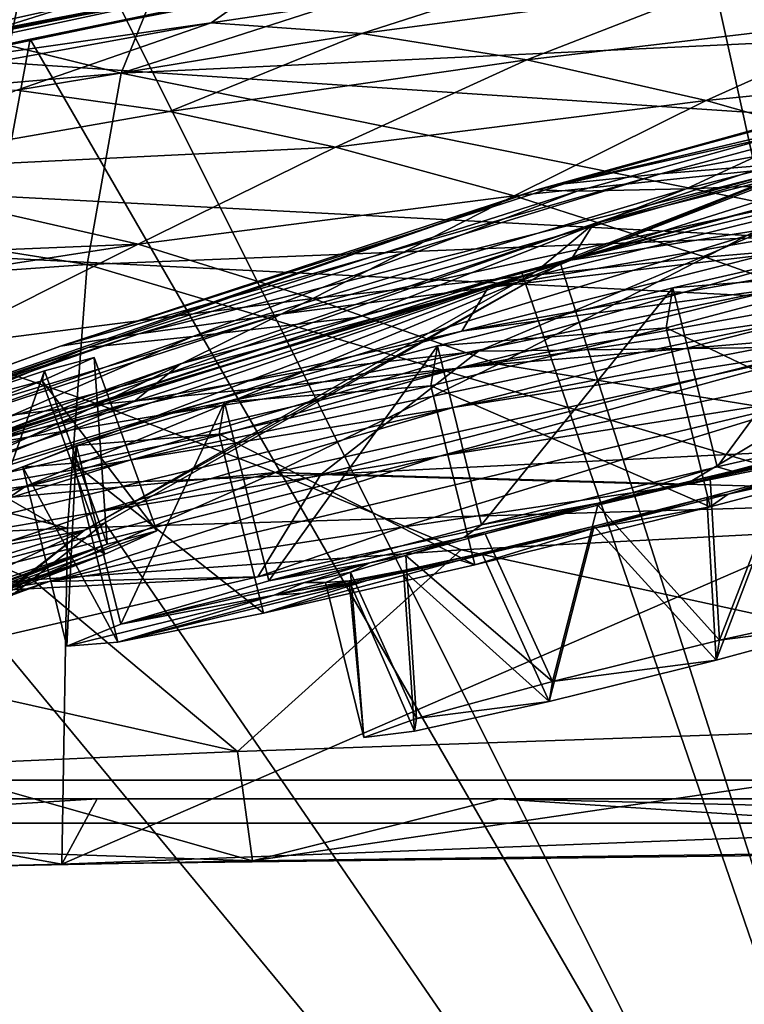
# Model space of a CAD drawing. Header units: metres. Extents: x 0 to 804, y -808 to 0.
# Tile 80 of 105: x 293 to 323, y -60 to -20. Entities that reach past the tile are written whole.
import ezdxf

# ---------------------------------------------------------------- set-up
doc = ezdxf.new("R2010")
doc.units = ezdxf.units.M

msp = doc.modelspace()

# ---------------------------------------------------------------- linework, layer by layer
at = {"layer": 'None0'}
for points in [[(743.104004, -37.838261, 2063.059814), (745.330872, -34.448139, 2063.059814), (34.402058, -4.519207, 2063.059814)], [(745.330872, -34.448139, 2063.059814), (748.720947, -32.221325, 2063.059814), (34.402058, -4.519207, 2063.059814)], [(34.402058, -4.519207, 2063.059814), (748.720947, -32.221325, 2063.059814), (788.402039, -4.519207, 2063.059814)], [(34.402058, -4.519207, 2063.059814), (64.544334, -51.518902, 2063.059814), (737.401917, -51.518902, 2063.059814)], [(743.104004, -37.838261, 2063.059814), (34.402058, -4.519207, 2063.059814), (737.401917, -51.518902, 2063.059814)], [(788.402039, -4.519207, 163.059708), (748.720947, -32.221325, 163.059708), (34.402058, -4.519207, 163.059708)], [(748.720947, -32.221325, 163.059708), (745.330872, -34.448139, 163.059708), (34.402058, -4.519207, 163.059708)], [(34.402058, -4.519207, 163.059708), (745.330872, -34.448139, 163.059708), (743.104004, -37.838261, 163.059708)], [(34.402058, -4.519207, 163.059708), (743.104004, -37.838261, 163.059708), (737.401917, -51.518902, 163.059708)], [(737.401917, -51.518902, 163.059708), (64.544334, -51.518902, 163.059708), (34.402058, -4.519207, 163.059708)], [(294.573608, -13.69255, 1608.156738), (337.517548, -99.568741, 1605.907959), (333.065826, -11.586427, 1608.211792)], [(339.4245, -99.678642, 620.116516), (320.832275, -15.603981, 617.914917), (347.96756, -12.499131, 617.833618)], [(256.348969, -18.718821, 1608.025146), (277.718262, -94.654442, 1606.036621), (294.573608, -13.69255, 1608.156738)], [(277.718262, -94.654442, 1606.036621), (337.517548, -99.568741, 1605.907959), (294.573608, -13.69255, 1608.156738)], [(314.651367, -16.563557, 615.079346), (292.132294, -20.562506, 589.770569), (321.34256, -15.217979, 562.786987)], [(321.34256, -15.217979, 562.786987), (292.132294, -20.562506, 589.770569), (295.402344, -19.538303, 563.097229)], [(320.832275, -15.603981, 617.914917), (293.873108, -20.853827, 618.052429), (314.651367, -16.563557, 615.079346)], [(293.873108, -20.853827, 618.052429), (320.832275, -15.603981, 617.914917), (339.4245, -99.678642, 620.116516)], [(330.201111, -20.694532, 1881.330322), (315.5401, -16.43042, 1826.515137), (331.635406, -15.817269, 1826.89917)], [(314.651367, -16.563557, 615.079346), (289.675049, -21.782118, 615.342224), (292.132294, -20.562506, 589.770569)], [(293.873108, -20.853827, 618.052429), (289.675049, -21.782118, 615.342224), (314.651367, -16.563557, 615.079346)], [(297.55014, -22.224348, 1880.271606), (299.496918, -17.4098, 1826.038086), (315.5401, -16.43042, 1826.515137)], [(330.201111, -20.694532, 1881.330322), (297.55014, -22.224348, 1880.271606), (315.5401, -16.43042, 1826.515137)], [(283.512329, -18.755613, 1825.468384), (299.496918, -17.4098, 1826.038086), (297.55014, -22.224348, 1880.271606)], [(354.199921, -17.78824, 1562.03418), (316.608215, -28.308121, 1518.111328), (334.701385, -23.789267, 1518.547607)], [(354.199921, -17.78824, 1562.03418), (333.802673, -22.57564, 1562.240112), (316.608215, -28.308121, 1518.111328)], [(282.851501, -22.306953, 563.30426), (274.004364, -24.29723, 537.21106), (303.913727, -18.271084, 510.193909)], [(303.913727, -18.271084, 510.193909), (274.004364, -24.29723, 537.21106), (278.022461, -23.41547, 511.011322)], [(282.58432, -22.859606, 484.954956), (303.913727, -18.271084, 510.193909), (278.022461, -23.41547, 511.011322)], [(301.17691, -20.193193, 458.461304), (303.913727, -18.271084, 510.193909), (282.58432, -22.859606, 484.954956)], [(295.402344, -19.538303, 563.097229), (282.851501, -22.306953, 563.30426), (303.913727, -18.271084, 510.193909)], [(307.255737, -20.625, 432.669281), (315.032501, -18.127468, 457.955444), (301.17691, -20.193193, 458.461304)], [(301.17691, -20.193193, 458.461304), (315.032501, -18.127468, 457.955444), (303.913727, -18.271084, 510.193909)], [(315.032501, -18.127468, 457.955444), (307.255737, -20.625, 432.669281), (321.559052, -18.708691, 432.119202)], [(265.124786, -25.040169, 1878.77002), (283.512329, -18.755613, 1825.468384), (297.55014, -22.224348, 1880.271606)], [(321.559052, -18.708691, 432.119202), (307.255737, -20.625, 432.669281), (313.922058, -21.683456, 407.077454)], [(321.559052, -18.708691, 432.119202), (313.922058, -21.683456, 407.077454), (328.720154, -19.941626, 406.499817)], [(292.132294, -20.562506, 589.770569), (282.851501, -22.306953, 563.30426), (295.402344, -19.538303, 563.097229)], [(287.687347, -22.639355, 459.049896), (301.17691, -20.193193, 458.461304), (282.58432, -22.859606, 484.954956)], [(293.327545, -22.909855, 433.308899), (301.17691, -20.193193, 458.461304), (287.687347, -22.639355, 459.049896)], [(293.327545, -22.909855, 433.308899), (307.255737, -20.625, 432.669281), (301.17691, -20.193193, 458.461304)], [(328.720154, -19.941626, 406.499817), (313.922058, -21.683456, 407.077454), (321.167816, -23.335657, 381.702698)], [(321.167816, -23.335657, 381.702698), (336.506592, -21.789408, 381.116577), (328.720154, -19.941626, 406.499817)], [(299.498688, -23.776873, 407.748627), (307.255737, -20.625, 432.669281), (293.327545, -22.909855, 433.308899)], [(307.255737, -20.625, 432.669281), (299.498688, -23.776873, 407.748627), (313.922058, -21.683456, 407.077454)], [(293.873108, -20.853827, 618.052429), (267.435608, -28.200781, 618.244812), (289.675049, -21.782118, 615.342224)], [(267.435608, -28.200781, 618.244812), (293.873108, -20.853827, 618.052429), (280.103149, -94.914627, 619.99176)], [(280.103149, -94.914627, 619.99176), (293.873108, -20.853827, 618.052429), (339.4245, -99.678642, 620.116516)], [(329.212769, -28.625902, 1935.435791), (297.55014, -22.224348, 1880.271606), (330.201111, -20.694532, 1881.330322)], [(326.230072, -23.633543, 895.62085), (314.321686, -26.930365, 838.165894), (335.991241, -21.054705, 838.324768)], [(335.991241, -21.054705, 838.324768), (314.321686, -26.930365, 838.165894), (326.427917, -24.077276, 780.206909)], [(313.922058, -21.683456, 407.077454), (299.498688, -23.776873, 407.748627), (306.193939, -25.212345, 382.38327)], [(313.922058, -21.683456, 407.077454), (306.193939, -25.212345, 382.38327), (321.167816, -23.335657, 381.702698)], [(328.984741, -25.543945, 356.559143), (336.506592, -21.789408, 381.116577), (321.167816, -23.335657, 381.702698)], [(265.124786, -25.040169, 1878.77002), (297.55014, -22.224348, 1880.271606), (296.177032, -29.946133, 1934.199341)], [(297.55014, -22.224348, 1880.271606), (329.212769, -28.625902, 1935.435791), (296.177032, -29.946133, 1934.199341)], [(315.287323, -29.929626, 1565.284912), (314.304779, -30.240707, 1562.556396), (333.802673, -22.57564, 1562.240112)], [(333.802673, -22.57564, 1562.240112), (314.304779, -30.240707, 1562.556396), (316.608215, -28.308121, 1518.111328)], [(315.287323, -29.929626, 1565.284912), (334.945892, -22.316433, 1565.080933), (337.533447, -99.569656, 1567.110596)], [(334.945892, -22.316433, 1565.080933), (315.287323, -29.929626, 1565.284912), (333.802673, -22.57564, 1562.240112)], [(285.488922, -26.229733, 408.513397), (299.498688, -23.776873, 407.748627), (293.327545, -22.909855, 433.308899)], [(326.065491, -25.739313, 1009.108154), (319.317352, -26.29254, 952.467773), (337.662628, -22.91737, 1009.126465)], [(319.317352, -26.29254, 952.467773), (330.458527, -23.303785, 952.512756), (337.662628, -22.91737, 1009.126465)], [(321.167816, -23.335657, 381.702698), (306.193939, -25.212345, 382.38327), (313.406372, -27.184265, 357.22464)], [(313.406372, -27.184265, 357.22464), (328.984741, -25.543945, 356.559143), (321.167816, -23.335657, 381.702698)], [(319.317352, -26.29254, 952.467773), (315.427612, -26.693949, 895.548584), (330.458527, -23.303785, 952.512756)], [(315.427612, -26.693949, 895.548584), (326.230072, -23.633543, 895.62085), (330.458527, -23.303785, 952.512756)], [(299.498688, -23.776873, 407.748627), (285.488922, -26.229733, 408.513397), (306.193939, -25.212345, 382.38327)], [(313.709747, -30.248764, 660.521729), (340.512756, -23.753292, 660.691772), (327.273499, -26.636244, 663.443481)], [(337.517517, -99.568741, 658.706482), (340.512756, -23.753292, 660.691772), (313.709747, -30.248764, 660.521729)], [(314.321686, -26.930365, 838.165894), (326.230072, -23.633543, 895.62085), (315.427612, -26.693949, 895.548584)], [(334.701385, -23.789267, 1518.547607), (316.608215, -28.308121, 1518.111328), (315.694, -29.776968, 1472.248779)], [(315.694, -29.776968, 1472.248779), (323.732544, -28.493612, 1472.599731), (334.701385, -23.789267, 1518.547607)], [(314.321686, -26.930365, 838.165894), (315.961456, -26.996801, 780.114929), (326.427917, -24.077276, 780.206909)], [(315.961456, -26.996801, 780.114929), (320.350342, -26.89748, 721.176575), (326.427917, -24.077276, 780.206909)], [(326.427917, -24.077276, 780.206909), (320.350342, -26.89748, 721.176575), (330.818512, -24.190454, 721.241699)], [(320.350342, -26.89748, 721.176575), (327.273499, -26.636244, 663.443481), (330.818512, -24.190454, 721.241699)], [(265.124786, -25.040169, 1878.77002), (296.177032, -29.946133, 1934.199341), (263.336761, -32.278755, 1932.462891)], [(306.193939, -25.212345, 382.38327), (285.488922, -26.229733, 408.513397), (298.236938, -29.134571, 357.982147)], [(306.193939, -25.212345, 382.38327), (298.236938, -29.134571, 357.982147), (313.406372, -27.184265, 357.22464)], [(335.776276, -25.053854, 1065.653687), (312.365417, -30.882969, 1065.649902), (303.988922, -31.957781, 1009.056152)], [(335.776276, -25.053854, 1065.653687), (303.988922, -31.957781, 1009.056152), (326.065491, -25.739313, 1009.108154)], [(335.975159, -26.767199, 1122.294556), (312.365417, -30.882969, 1065.649902), (335.776276, -25.053854, 1065.653687)], [(303.988922, -31.957781, 1009.056152), (298.263947, -32.751995, 952.342163), (326.065491, -25.739313, 1009.108154)], [(298.263947, -32.751995, 952.342163), (319.317352, -26.29254, 952.467773), (326.065491, -25.739313, 1009.108154)], [(321.129272, -29.656506, 332.282196), (328.984741, -25.543945, 356.559143), (313.406372, -27.184265, 357.22464)], [(321.129272, -29.656506, 332.282196), (337.364807, -28.265697, 331.658051), (328.984741, -25.543945, 356.559143)], [(285.488922, -26.229733, 408.513397), (277.546997, -29.981905, 384.027832), (298.236938, -29.134571, 357.982147)], [(298.263947, -32.751995, 952.342163), (295.097321, -33.247612, 895.348083), (319.317352, -26.29254, 952.467773)], [(295.097321, -33.247612, 895.348083), (315.427612, -26.693949, 895.548584), (319.317352, -26.29254, 952.467773)], [(275.695343, -40.327435, 837.568848), (314.321686, -26.930365, 838.165894), (295.097321, -33.247612, 895.348083)], [(275.695343, -40.327435, 837.568848), (296.204163, -33.30217, 779.860901), (314.321686, -26.930365, 838.165894)], [(295.097321, -33.247612, 895.348083), (314.321686, -26.930365, 838.165894), (315.427612, -26.693949, 895.548584)], [(296.204163, -33.30217, 779.860901), (315.961456, -26.996801, 780.114929), (314.321686, -26.930365, 838.165894)], [(315.961456, -26.996801, 780.114929), (296.204163, -33.30217, 779.860901), (300.44577, -32.860413, 720.996948)], [(300.44577, -32.860413, 720.996948), (307.118073, -32.083141, 663.198425), (320.350342, -26.89748, 721.176575)], [(320.350342, -26.89748, 721.176575), (315.961456, -26.996801, 780.114929), (300.44577, -32.860413, 720.996948)], [(307.118073, -32.083141, 663.198425), (327.273499, -26.636244, 663.443481), (320.350342, -26.89748, 721.176575)], [(313.709747, -30.248764, 660.521729), (327.273499, -26.636244, 663.443481), (307.118073, -32.083141, 663.198425)], [(312.365417, -30.882969, 1065.649902), (335.975159, -26.767199, 1122.294556), (323.542938, -29.558035, 1122.292114)], [(313.406372, -27.184265, 357.22464), (298.236938, -29.134571, 357.982147), (305.286652, -31.328714, 332.992249)], [(305.286652, -31.328714, 332.992249), (321.129272, -29.656506, 332.282196), (313.406372, -27.184265, 357.22464)], [(325.945496, -33.270531, 1426.933105), (331.827881, -27.758911, 1472.950806), (311.967163, -33.453278, 1426.10376)], [(331.827881, -27.758911, 1472.950806), (323.732544, -28.493612, 1472.599731), (311.967163, -33.453278, 1426.10376)], [(323.542938, -29.558035, 1122.292114), (337.658752, -28.012222, 1179.058716), (311.292511, -32.640263, 1122.289429)], [(337.658752, -28.012222, 1179.058716), (324.290161, -30.888161, 1179.018677), (311.292511, -32.640263, 1122.289429)], [(316.608215, -28.308121, 1518.111328), (314.304779, -30.240707, 1562.556396), (292.299164, -36.85598, 1471.195679)], [(299.939545, -33.965172, 1471.546631), (316.608215, -28.308121, 1518.111328), (292.299164, -36.85598, 1471.195679)], [(316.608215, -28.308121, 1518.111328), (299.939545, -33.965172, 1471.546631), (315.694, -29.776968, 1472.248779)], [(311.967163, -33.453278, 1426.10376), (323.732544, -28.493612, 1472.599731), (304.993652, -34.238422, 1425.689087)], [(323.732544, -28.493612, 1472.599731), (315.694, -29.776968, 1472.248779), (304.993652, -34.238422, 1425.689087)], [(337.364807, -28.265697, 331.658051), (321.129272, -29.656506, 332.282196), (329.356567, -32.583176, 307.561737)], [(329.212769, -28.625902, 1935.435791), (328.671326, -39.61805, 1989.055786), (296.177032, -29.946133, 1934.199341)], [(325.473236, -32.032661, 1235.577759), (311.036591, -34.16378, 1178.973145), (340.102753, -28.885721, 1235.691895)], [(311.036591, -34.16378, 1178.973145), (324.290161, -30.888161, 1179.018677), (340.102753, -28.885721, 1235.691895)], [(298.236938, -29.134571, 357.982147), (277.546997, -29.981905, 384.027832), (283.54126, -31.398735, 358.831604)], [(298.236938, -29.134571, 357.982147), (283.54126, -31.398735, 358.831604), (289.913452, -33.282894, 333.788177)], [(298.236938, -29.134571, 357.982147), (289.913452, -33.282894, 333.788177), (305.286652, -31.328714, 332.992249)], [(304.993652, -34.238422, 1425.689087), (315.694, -29.776968, 1472.248779), (298.072357, -35.482574, 1425.274292)], [(315.694, -29.776968, 1472.248779), (299.939545, -33.965172, 1471.546631), (298.072357, -35.482574, 1425.274292)], [(312.780273, -33.971493, 308.193176), (321.129272, -29.656506, 332.282196), (305.286652, -31.328714, 332.992249)], [(326.400146, -33.317085, 1291.730469), (310.943695, -35.719398, 1235.449707), (342.551453, -29.635101, 1291.942627)], [(310.943695, -35.719398, 1235.449707), (325.473236, -32.032661, 1235.577759), (342.551453, -29.635101, 1291.942627)], [(311.292511, -32.640263, 1122.289429), (312.365417, -30.882969, 1065.649902), (323.542938, -29.558035, 1122.292114)], [(329.356567, -32.583176, 307.561737), (321.129272, -29.656506, 332.282196), (312.780273, -33.971493, 308.193176)], [(263.336761, -32.278755, 1932.462891), (296.177032, -29.946133, 1934.199341), (295.378693, -40.59396, 1987.670532)], [(296.177032, -29.946133, 1934.199341), (328.671326, -39.61805, 1989.055786), (295.378693, -40.59396, 1987.670532)], [(314.304779, -30.240707, 1562.556396), (315.287323, -29.929626, 1565.284912), (296.06543, -40.672493, 1562.975952)], [(315.287323, -29.929626, 1565.284912), (296.880707, -40.384563, 1565.564209), (296.06543, -40.672493, 1562.975952)], [(337.533447, -99.569656, 1567.110596), (296.880707, -40.384563, 1565.564209), (315.287323, -29.929626, 1565.284912)], [(284.86438, -40.260113, 1470.844604), (314.304779, -30.240707, 1562.556396), (277.6698, -44.160591, 1470.49353)], [(314.304779, -30.240707, 1562.556396), (296.06543, -40.672493, 1562.975952), (277.6698, -44.160591, 1470.49353)], [(314.304779, -30.240707, 1562.556396), (284.86438, -40.260113, 1470.844604), (292.299164, -36.85598, 1471.195679)], [(287.146973, -38.672516, 660.301147), (313.709747, -30.248764, 660.521729), (307.118073, -32.083141, 663.198425)], [(287.146973, -38.672516, 660.301147), (337.517517, -99.568741, 658.706482), (313.709747, -30.248764, 660.521729)], [(312.365417, -30.882969, 1065.649902), (289.883331, -37.568882, 1065.643799), (282.981323, -38.798779, 1008.983704)], [(312.365417, -30.882969, 1065.649902), (282.981323, -38.798779, 1008.983704), (303.988922, -31.957781, 1009.056152)], [(289.883331, -37.568882, 1065.643799), (312.365417, -30.882969, 1065.649902), (311.292511, -32.640263, 1122.289429)], [(311.292511, -32.640263, 1122.289429), (324.290161, -30.888161, 1179.018677), (299.196594, -36.015312, 1122.286255)], [(324.290161, -30.888161, 1179.018677), (311.036591, -34.16378, 1178.973145), (299.196594, -36.015312, 1122.286255)], [(326.433258, -35.178562, 1347.30896), (310.402679, -37.694042, 1291.495117), (344.263977, -30.641474, 1347.621338)], [(310.402679, -37.694042, 1291.495117), (326.400146, -33.317085, 1291.730469), (344.263977, -30.641474, 1347.621338)], [(305.286652, -31.328714, 332.992249), (289.913452, -33.282894, 333.788177), (296.660187, -35.608921, 308.900726)], [(296.660187, -35.608921, 308.900726), (312.780273, -33.971493, 308.193176), (305.286652, -31.328714, 332.992249)], [(282.981323, -38.798779, 1008.983704), (278.364746, -39.678192, 952.169128), (303.988922, -31.957781, 1009.056152)], [(278.364746, -39.678192, 952.169128), (298.263947, -32.751995, 952.342163), (303.988922, -31.957781, 1009.056152)], [(287.146973, -38.672516, 660.301147), (307.118073, -32.083141, 663.198425), (287.689117, -38.420334, 662.912781)], [(287.689117, -38.420334, 662.912781), (307.118073, -32.083141, 663.198425), (300.44577, -32.860413, 720.996948)], [(310.943695, -35.719398, 1235.449707), (297.89975, -37.846901, 1178.922119), (325.473236, -32.032661, 1235.577759)], [(297.89975, -37.846901, 1178.922119), (311.036591, -34.16378, 1178.973145), (325.473236, -32.032661, 1235.577759)], [(295.378693, -40.59396, 1987.670532), (262.230164, -42.215172, 1985.746338), (263.336761, -32.278755, 1932.462891)], [(329.356567, -32.583176, 307.561737), (312.780273, -33.971493, 308.193176), (347.305115, -39.583576, 258.79776)], [(344.62323, -32.400627, 1402.633789), (327.537109, -37.356434, 1402.288574), (320.310974, -38.84417, 1386.653687)], [(320.310974, -38.84417, 1386.653687), (326.433258, -35.178562, 1347.30896), (344.62323, -32.400627, 1402.633789)], [(278.364746, -39.678192, 952.169128), (275.954956, -40.191292, 895.072998), (298.263947, -32.751995, 952.342163)], [(275.954956, -40.191292, 895.072998), (295.097321, -33.247612, 895.348083), (298.263947, -32.751995, 952.342163)], [(281.539948, -39.460186, 720.751343), (287.689117, -38.420334, 662.912781), (300.44577, -32.860413, 720.996948)], [(296.204163, -33.30217, 779.860901), (281.539948, -39.460186, 720.751343), (300.44577, -32.860413, 720.996948)], [(299.196594, -36.015312, 1122.286255), (289.883331, -37.568882, 1065.643799), (311.292511, -32.640263, 1122.289429)], [(275.954956, -40.191292, 895.072998), (275.695343, -40.327435, 837.568848), (295.097321, -33.247612, 895.348083)], [(275.695343, -40.327435, 837.568848), (277.55658, -40.082592, 779.513306), (296.204163, -33.30217, 779.860901)], [(277.55658, -40.082592, 779.513306), (281.539948, -39.460186, 720.751343), (296.204163, -33.30217, 779.860901)], [(289.913452, -33.282894, 333.788177), (281.085205, -37.491833, 309.684357), (296.660187, -35.608921, 308.900726)], [(310.402679, -37.694042, 1291.495117), (296.55072, -39.949287, 1235.307617), (326.400146, -33.317085, 1291.730469)], [(296.55072, -39.949287, 1235.307617), (310.943695, -35.719398, 1235.449707), (326.400146, -33.317085, 1291.730469)], [(305.600769, -38.4268, 1379.373047), (327.537109, -37.356434, 1402.288574), (325.945496, -33.270531, 1426.933105)], [(305.600769, -38.4268, 1379.373047), (325.945496, -33.270531, 1426.933105), (311.967163, -33.453278, 1426.10376)], [(293.69577, -38.906479, 1378.530884), (305.600769, -38.4268, 1379.373047), (311.967163, -33.453278, 1426.10376)], [(304.993652, -34.238422, 1425.689087), (293.69577, -38.906479, 1378.530884), (311.967163, -33.453278, 1426.10376)], [(298.072357, -35.482574, 1425.274292), (299.939545, -33.965172, 1471.546631), (284.511475, -39.327137, 1424.444946)], [(299.939545, -33.965172, 1471.546631), (292.299164, -36.85598, 1471.195679), (284.511475, -39.327137, 1424.444946)], [(299.196594, -36.015312, 1122.286255), (311.036591, -34.16378, 1178.973145), (287.228577, -39.687557, 1122.282837)], [(311.036591, -34.16378, 1178.973145), (297.89975, -37.846901, 1178.922119), (287.228577, -39.687557, 1122.282837)], [(303.778595, -38.348515, 284.171265), (312.780273, -33.971493, 308.193176), (296.660187, -35.608921, 308.900726)], [(312.780273, -33.971493, 308.193176), (303.778595, -38.348515, 284.171265), (347.305115, -39.583576, 258.79776)], [(298.072357, -35.482574, 1425.274292), (287.764557, -39.716629, 1378.109741), (304.993652, -34.238422, 1425.689087)], [(287.764557, -39.716629, 1378.109741), (293.69577, -38.906479, 1378.530884), (304.993652, -34.238422, 1425.689087)], [(308.892883, -40.556469, 1346.965698), (294.633575, -42.749805, 1291.23645), (326.433258, -35.178562, 1347.30896)], [(294.633575, -42.749805, 1291.23645), (310.402679, -37.694042, 1291.495117), (326.433258, -35.178562, 1347.30896)], [(308.892883, -40.556469, 1346.965698), (326.433258, -35.178562, 1347.30896), (320.310974, -38.84417, 1386.653687)], [(296.660187, -35.608921, 308.900726), (281.085205, -37.491833, 309.684357), (287.378052, -39.883587, 284.817108)], [(284.511475, -39.327137, 1424.444946), (281.881073, -40.9039, 1377.688599), (298.072357, -35.482574, 1425.274292)], [(281.881073, -40.9039, 1377.688599), (287.764557, -39.716629, 1378.109741), (298.072357, -35.482574, 1425.274292)], [(284.882111, -41.942944, 1178.865479), (310.943695, -35.719398, 1235.449707), (296.55072, -39.949287, 1235.307617)], [(284.882111, -41.942944, 1178.865479), (297.89975, -37.846901, 1178.922119), (310.943695, -35.719398, 1235.449707)], [(287.378052, -39.883587, 284.817108), (303.778595, -38.348515, 284.171265), (296.660187, -35.608921, 308.900726)], [(299.196594, -36.015312, 1122.286255), (287.228577, -39.687557, 1122.282837), (289.883331, -37.568882, 1065.643799)], [(305.600769, -38.4268, 1379.373047), (320.310974, -38.84417, 1386.653687), (327.537109, -37.356434, 1402.288574)], [(294.633575, -42.749805, 1291.23645), (282.329895, -44.71611, 1235.151611), (310.402679, -37.694042, 1291.495117)], [(282.329895, -44.71611, 1235.151611), (296.55072, -39.949287, 1235.307617), (310.402679, -37.694042, 1291.495117)], [(287.228577, -39.687557, 1122.282837), (297.89975, -37.846901, 1178.922119), (275.362854, -43.6642, 1122.279053)], [(297.89975, -37.846901, 1178.922119), (284.882111, -41.942944, 1178.865479), (275.362854, -43.6642, 1122.279053)], [(287.05777, -43.400482, 1331.089478), (303.059052, -42.557636, 1346.880127), (305.600769, -38.4268, 1379.373047)], [(287.05777, -43.400482, 1331.089478), (305.600769, -38.4268, 1379.373047), (293.69577, -38.906479, 1378.530884)], [(293.964783, -42.676311, 260.067993), (303.778595, -38.348515, 284.171265), (287.378052, -39.883587, 284.817108)], [(303.778595, -38.348515, 284.171265), (293.964783, -42.676311, 260.067993), (311.266785, -41.466755, 259.599365)], [(303.059052, -42.557636, 1346.880127), (320.310974, -38.84417, 1386.653687), (305.600769, -38.4268, 1379.373047)], [(347.305115, -39.583576, 258.79776), (303.778595, -38.348515, 284.171265), (311.266785, -41.466755, 259.599365)], [(277.060394, -44.105186, 1330.324463), (287.05777, -43.400482, 1331.089478), (293.69577, -38.906479, 1378.530884)], [(293.69577, -38.906479, 1378.530884), (287.764557, -39.716629, 1378.109741), (277.060394, -44.105186, 1330.324463)], [(277.718231, -94.654434, 658.835205), (337.517517, -99.568741, 658.706482), (287.146973, -38.672516, 660.301147)], [(303.059052, -42.557636, 1346.880127), (308.892883, -40.556469, 1346.965698), (320.310974, -38.84417, 1386.653687)], [(295.378693, -40.59396, 1987.670532), (328.671326, -39.61805, 1989.055786), (295.156006, -54.164406, 2040.5354)], [(295.156006, -54.164406, 2040.5354), (328.671326, -39.61805, 1989.055786), (362.074646, -53.340942, 2042.971069)], [(311.266785, -41.466755, 259.599365), (342.279907, -48.223858, 210.920059), (347.305115, -39.583576, 258.79776)], [(277.235138, -44.020515, 260.821594), (293.964783, -42.676311, 260.067993), (287.378052, -39.883587, 284.817108)], [(282.329895, -44.71611, 1235.151611), (284.882111, -41.942944, 1178.865479), (296.55072, -39.949287, 1235.307617)], [(280.151794, -53.427265, 1565.906494), (296.880707, -40.384563, 1565.564209), (337.533447, -99.569656, 1567.110596)], [(296.06543, -40.672493, 1562.975952), (296.880707, -40.384563, 1565.564209), (280.151794, -53.427265, 1565.906494)], [(296.06543, -40.672493, 1562.975952), (257.866852, -58.659721, 1469.44043), (270.750092, -48.540432, 1470.142578)], [(296.06543, -40.672493, 1562.975952), (279.515442, -53.599087, 1563.484985), (257.866852, -58.659721, 1469.44043)], [(262.230164, -42.215172, 1985.746338), (295.378693, -40.59396, 1987.670532), (261.932709, -48.197147, 2012.191406)], [(261.932709, -48.197147, 2012.191406), (295.378693, -40.59396, 1987.670532), (295.156006, -54.164406, 2040.5354)], [(277.6698, -44.160591, 1470.49353), (296.06543, -40.672493, 1562.975952), (270.750092, -48.540432, 1470.142578)], [(296.06543, -40.672493, 1562.975952), (280.151794, -53.427265, 1565.906494), (279.515442, -53.599087, 1563.484985)], [(294.633575, -42.749805, 1291.23645), (308.892883, -40.556469, 1346.965698), (303.059052, -42.557636, 1346.880127)], [(293.964783, -42.676311, 260.067993), (302.23764, -49.61388, 210.920059), (311.266785, -41.466755, 259.599365)], [(302.23764, -49.61388, 210.920059), (342.279907, -48.223858, 210.920059), (311.266785, -41.466755, 259.599365)], [(281.457184, -47.572384, 1290.979248), (275.981049, -48.914433, 1275.446777), (294.633575, -42.749805, 1291.23645)], [(275.981049, -48.914433, 1275.446777), (282.329895, -44.71611, 1235.151611), (294.633575, -42.749805, 1291.23645)], [(302.23764, -49.61388, 210.920059), (293.964783, -42.676311, 260.067993), (277.235138, -44.020515, 260.821594)], [(281.457184, -47.572384, 1290.979248), (294.633575, -42.749805, 1291.23645), (303.059052, -42.557636, 1346.880127)], [(281.457184, -47.572384, 1290.979248), (303.059052, -42.557636, 1346.880127), (287.05777, -43.400482, 1331.089478)], [(289.271912, -50.177692, 210.920059), (302.23764, -49.61388, 210.920059), (277.235138, -44.020515, 260.821594)], [(295.156006, -54.164406, 2040.5354), (228.524063, -55.725853, 2035.875732), (261.932709, -48.197147, 2012.191406)], [(342.279907, -48.223858, 210.920059), (302.23764, -49.61388, 210.920059), (302.844818, -54.03294, 184.910767)], [(342.823608, -53.500282, 183.34021), (342.279907, -48.223858, 210.920059), (302.844818, -54.03294, 184.910767)], [(302.844818, -54.03294, 184.910767), (302.23764, -49.61388, 210.920059), (289.271912, -50.177692, 210.920059)], [(289.271912, -50.177692, 210.920059), (262.910919, -54.825188, 187.280441), (302.844818, -54.03294, 184.910767)], [(737.401917, -51.518902, 163.059708), (396.130096, -51.518902, 182.490662), (64.544334, -51.518902, 163.059708)], [(396.130096, -51.518902, 182.490662), (312.807922, -51.518902, 184.444412), (64.544334, -51.518902, 163.059708)], [(64.544334, -51.518902, 163.059708), (312.807922, -51.518902, 184.444412), (229.716583, -51.518902, 189.861313)], [(229.516266, -51.518902, 2035.961548), (296.583313, -51.518902, 2040.610718), (64.544334, -51.518902, 2063.059814)], [(64.544334, -51.518902, 2063.059814), (296.583313, -51.518902, 2040.610718), (363.768707, -51.518902, 2043.003296)], [(363.768707, -51.518902, 2043.003296), (430.996582, -51.518902, 2043.136353), (64.544334, -51.518902, 2063.059814)], [(430.996582, -51.518902, 2043.136353), (737.401917, -51.518902, 2063.059814), (64.544334, -51.518902, 2063.059814)], [(295.156006, -54.164406, 2040.5354), (296.583313, -51.518902, 2040.610718), (228.524063, -55.725853, 2035.875732)], [(296.583313, -51.518902, 2040.610718), (229.516266, -51.518902, 2035.961548), (228.524063, -55.725853, 2035.875732)], [(262.910919, -54.825188, 187.280441), (229.716583, -51.518902, 189.861313), (302.844818, -54.03294, 184.910767)], [(229.716583, -51.518902, 189.861313), (312.807922, -51.518902, 184.444412), (302.844818, -54.03294, 184.910767)], [(362.074646, -53.340942, 2042.971069), (363.768707, -51.518902, 2043.003296), (295.156006, -54.164406, 2040.5354)], [(363.768707, -51.518902, 2043.003296), (296.583313, -51.518902, 2040.610718), (295.156006, -54.164406, 2040.5354)], [(302.844818, -54.03294, 184.910767), (312.807922, -51.518902, 184.444412), (342.823608, -53.500282, 183.34021)], [(312.807922, -51.518902, 184.444412), (382.830994, -53.231441, 182.569717), (342.823608, -53.500282, 183.34021)], [(312.807922, -51.518902, 184.444412), (396.130096, -51.518902, 182.490662), (382.830994, -53.231441, 182.569717)], [(277.738068, -94.656601, 1566.981934), (280.151794, -53.427265, 1565.906494), (337.533447, -99.569656, 1567.110596)]]:
    msp.add_3dface(points, dxfattribs=at)
at = {"layer": 'None012311'}
for points in [[(783.111084, -12.961353, 160.059708), (742.463989, -50.772301, 160.059708), (20.92194, -12.961353, 160.059708)], [(742.463989, -50.772301, 160.059708), (61.568443, -50.772301, 160.059708), (20.92194, -12.961353, 160.059708)], [(783.111084, -15.961353, 163.059708), (20.92194, -15.961353, 163.059708), (744.424927, -52.504349, 163.059708)], [(744.424927, -52.504349, 163.059708), (20.92194, -15.961353, 163.059708), (59.607487, -52.50436, 163.059708)], [(61.568443, -50.772301, 160.059708), (742.463989, -50.772301, 160.059708), (119.574158, -76.38961, 115.689217)], [(742.463989, -50.772301, 160.059708), (684.458252, -76.38961, 115.689217), (119.574158, -76.38961, 115.689217)], [(744.424927, -52.504349, 163.059708), (59.607487, -52.50436, 163.059708), (686.379944, -78.139015, 118.659142)], [(59.607487, -52.50436, 163.059708), (117.652519, -78.139023, 118.659142), (686.379944, -78.139015, 118.659142)]]:
    msp.add_3dface(points, dxfattribs=at)
at = {"layer": 'None012337'}
for points in [[(296.455505, -33.70591, 788.411316), (294.357727, -34.645973, 797.928528), (298.985718, -40.706566, 788.277527)], [(296.455505, -33.70591, 788.411316), (294.455322, -34.245964, 778.842102), (294.357727, -34.645973, 797.928528)], [(296.985565, -41.246624, 778.708313), (294.455322, -34.245964, 778.842102), (296.455505, -33.70591, 788.411316)], [(298.985718, -40.706566, 788.277527), (296.985565, -41.246624, 778.708313), (296.455505, -33.70591, 788.411316)], [(291.283569, -43.159832, 770.982422), (288.753357, -36.159176, 771.116211), (294.455322, -34.245964, 778.842102)], [(294.455322, -34.245964, 778.842102), (288.753357, -36.159176, 771.116211), (294.357727, -34.645973, 797.928528)], [(296.985565, -41.246624, 778.708313), (291.283569, -43.159832, 770.982422), (294.455322, -34.245964, 778.842102)], [(294.357727, -34.645973, 797.928528), (288.577484, -36.879963, 805.508789), (296.88797, -41.646629, 797.794739)], [(294.357727, -34.645973, 797.928528), (288.753357, -36.159176, 771.116211), (288.577484, -36.879963, 805.508789)], [(294.357727, -34.645973, 797.928528), (296.88797, -41.646629, 797.794739), (298.985718, -40.706566, 788.277527)], [(288.577484, -36.879963, 805.508789), (291.107727, -43.880619, 805.375), (296.88797, -41.646629, 797.794739)], [(296.985565, -41.246624, 778.708313), (298.985718, -40.706566, 788.277527), (290.878479, -43.634781, 788.174683)], [(298.985718, -40.706566, 788.277527), (296.88797, -41.646629, 797.794739), (290.878479, -43.634781, 788.174683)], [(289.761414, -43.931679, 782.58374), (287.241364, -44.767689, 778.669373), (296.985565, -41.246624, 778.708313)], [(296.985565, -41.246624, 778.708313), (287.241364, -44.767689, 778.669373), (291.283569, -43.159832, 770.982422)], [(290.878479, -43.634781, 788.174683), (289.761414, -43.931679, 782.58374), (296.985565, -41.246624, 778.708313)], [(296.88797, -41.646629, 797.794739), (287.144653, -45.164146, 797.586487), (289.704376, -44.165417, 793.736633)], [(296.88797, -41.646629, 797.794739), (291.107727, -43.880619, 805.375), (287.144653, -45.164146, 797.586487)], [(290.878479, -43.634781, 788.174683), (296.88797, -41.646629, 797.794739), (289.704376, -44.165417, 793.736633)]]:
    msp.add_3dface(points, dxfattribs=at)
at = {"layer": 'None012338'}
for points in [[(321.603729, -38.114861, 1106.623779), (319.819305, -30.891516, 1106.885132), (328.356293, -28.941023, 1111.264404)], [(328.356293, -28.941023, 1111.264404), (319.819305, -30.891516, 1106.885132), (328.137482, -30.238785, 1145.639771)], [(330.140717, -36.164368, 1111.003052), (321.603729, -38.114861, 1106.623779), (328.356293, -28.941023, 1111.264404)], [(328.137482, -30.238785, 1145.639771), (319.546448, -32.5098, 1149.75061), (329.921875, -37.462128, 1145.378418)], [(328.137482, -30.238785, 1145.639771), (319.819305, -30.891516, 1106.885132), (319.546448, -32.5098, 1149.75061)], [(312.098389, -40.457623, 1106.474854), (310.313965, -33.234276, 1106.736206), (319.819305, -30.891516, 1106.885132)], [(319.819305, -30.891516, 1106.885132), (310.313965, -33.234276, 1106.736206), (319.546448, -32.5098, 1149.75061)], [(321.603729, -38.114861, 1106.623779), (312.098389, -40.457623, 1106.474854), (319.819305, -30.891516, 1106.885132)], [(319.546448, -32.5098, 1149.75061), (310.041107, -34.852558, 1149.601563), (321.330841, -39.733143, 1149.489258)], [(319.546448, -32.5098, 1149.75061), (310.313965, -33.234276, 1106.736206), (310.041107, -34.852558, 1149.601563)], [(319.546448, -32.5098, 1149.75061), (321.330841, -39.733143, 1149.489258), (329.921875, -37.462128, 1145.378418)], [(303.507355, -42.728638, 1110.585693), (301.722931, -35.505291, 1110.847046), (310.313965, -33.234276, 1106.736206)], [(310.313965, -33.234276, 1106.736206), (301.722931, -35.505291, 1110.847046), (310.041107, -34.852558, 1149.601563)], [(312.098389, -40.457623, 1106.474854), (303.507355, -42.728638, 1110.585693), (310.313965, -33.234276, 1106.736206)], [(310.041107, -34.852558, 1149.601563), (301.50412, -36.803055, 1145.222412), (311.8255, -42.075905, 1149.340332)], [(310.041107, -34.852558, 1149.601563), (301.722931, -35.505291, 1110.847046), (301.50412, -36.803055, 1145.222412)], [(310.041107, -34.852558, 1149.601563), (311.8255, -42.075905, 1149.340332), (321.330841, -39.733143, 1149.489258)], [(297.532166, -44.478104, 1118.14209), (295.747772, -37.254757, 1118.40332), (301.722931, -35.505291, 1110.847046)], [(301.722931, -35.505291, 1110.847046), (295.747772, -37.254757, 1118.40332), (301.50412, -36.803055, 1145.222412)], [(303.507355, -42.728638, 1110.585693), (297.532166, -44.478104, 1118.14209), (301.722931, -35.505291, 1110.847046)], [(330.140717, -36.164368, 1111.003052), (322.207031, -38.301956, 1115.914307), (321.603729, -38.114861, 1106.623779)], [(325.959595, -37.474716, 1118.672119), (322.207031, -38.301956, 1115.914307), (330.140717, -36.164368, 1111.003052)], [(301.50412, -36.803055, 1145.222412), (295.626312, -37.97496, 1137.480225), (303.288513, -44.026398, 1144.96106)], [(301.50412, -36.803055, 1145.222412), (295.747772, -37.254757, 1118.40332), (295.626312, -37.97496, 1137.480225)], [(301.50412, -36.803055, 1145.222412), (303.288513, -44.026398, 1144.96106), (311.8255, -42.075905, 1149.340332)], [(295.356323, -45.35952, 1127.647339), (293.571899, -38.136173, 1127.908691), (295.747772, -37.254757, 1118.40332)], [(295.747772, -37.254757, 1118.40332), (293.571899, -38.136173, 1127.908691), (295.626312, -37.97496, 1137.480225)], [(297.532166, -44.478104, 1118.14209), (295.356323, -45.35952, 1127.647339), (295.747772, -37.254757, 1118.40332)], [(324.491211, -37.890934, 1120.150879), (321.322479, -38.589577, 1117.825195), (325.959595, -37.474716, 1118.672119)], [(321.322479, -38.589577, 1117.825195), (322.207031, -38.301956, 1115.914307), (325.959595, -37.474716, 1118.672119)], [(329.921875, -37.462128, 1145.378418), (321.330841, -39.733143, 1149.489258), (322.052307, -39.219536, 1140.219482)], [(329.921875, -37.462128, 1145.378418), (322.052307, -39.219536, 1140.219482), (325.839233, -38.18853, 1137.579834)], [(295.626312, -37.97496, 1137.480225), (293.571899, -38.136173, 1127.908691), (297.410736, -45.198307, 1137.218994)], [(293.571899, -38.136173, 1127.908691), (295.356323, -45.35952, 1127.647339), (297.410736, -45.198307, 1137.218994)], [(295.626312, -37.97496, 1137.480225), (297.410736, -45.198307, 1137.218994), (303.288513, -44.026398, 1144.96106)], [(321.603729, -38.114861, 1106.623779), (316.799744, -39.590641, 1114.612305), (312.098389, -40.457623, 1106.474854)], [(322.207031, -38.301956, 1115.914307), (316.799744, -39.590641, 1114.612305), (321.603729, -38.114861, 1106.623779)], [(324.491211, -37.890934, 1120.150879), (321.704956, -45.124168, 1117.117554), (321.322479, -38.589577, 1117.825195)], [(327.139465, -43.932484, 1121.286621), (321.704956, -45.124168, 1117.117554), (324.491211, -37.890934, 1120.150879)], [(321.322479, -38.589577, 1117.825195), (316.786194, -39.670784, 1116.73584), (322.207031, -38.301956, 1115.914307)], [(316.786194, -39.670784, 1116.73584), (316.799744, -39.590641, 1114.612305), (322.207031, -38.301956, 1115.914307)], [(322.052307, -39.219536, 1140.219482), (321.192261, -39.361851, 1138.281372), (324.389954, -38.491371, 1136.05542)], [(324.389954, -38.491371, 1136.05542), (321.192261, -39.361851, 1138.281372), (321.568817, -45.931377, 1138.499023)], [(324.389954, -38.491371, 1136.05542), (321.568817, -45.931377, 1138.499023), (327.055359, -44.431366, 1134.501099)], [(325.839233, -38.18853, 1137.579834), (322.052307, -39.219536, 1140.219482), (324.389954, -38.491371, 1136.05542)], [(321.704956, -45.124168, 1117.117554), (316.786194, -39.670784, 1116.73584), (321.322479, -38.589577, 1117.825195)], [(321.330841, -39.733143, 1149.489258), (316.629517, -40.600124, 1141.351807), (322.052307, -39.219536, 1140.219482)], [(322.052307, -39.219536, 1140.219482), (316.629517, -40.600124, 1141.351807), (321.192261, -39.361851, 1138.281372)], [(316.799744, -39.590641, 1114.612305), (311.376923, -40.97123, 1115.744629), (312.098389, -40.457623, 1106.474854)], [(312.236969, -40.828865, 1117.682739), (311.376923, -40.97123, 1115.744629), (316.799744, -39.590641, 1114.612305)], [(321.330841, -39.733143, 1149.489258), (311.8255, -42.075905, 1149.340332), (316.629517, -40.600124, 1141.351807)], [(316.786194, -39.670784, 1116.73584), (312.236969, -40.828865, 1117.682739), (316.799744, -39.590641, 1114.612305)], [(314.955353, -46.787724, 1117.011719), (312.236969, -40.828865, 1117.682739), (316.786194, -39.670784, 1116.73584)], [(321.704956, -45.124168, 1117.117554), (314.955353, -46.787724, 1117.011719), (316.786194, -39.670784, 1116.73584)], [(316.629517, -40.600124, 1141.351807), (316.643036, -40.519932, 1139.228271), (321.192261, -39.361851, 1138.281372)], [(321.192261, -39.361851, 1138.281372), (316.643036, -40.519932, 1139.228271), (321.568817, -45.931377, 1138.499023)], [(312.098389, -40.457623, 1106.474854), (311.376923, -40.97123, 1115.744629), (303.507355, -42.728638, 1110.585693)], [(316.629517, -40.600124, 1141.351807), (311.222198, -41.888809, 1140.049683), (316.643036, -40.519932, 1139.228271)], [(311.222198, -41.888809, 1140.049683), (312.10675, -41.601139, 1138.138916), (316.643036, -40.519932, 1139.228271)], [(316.643036, -40.519932, 1139.228271), (312.10675, -41.601139, 1138.138916), (314.819244, -47.594933, 1138.393311)], [(321.568817, -45.931377, 1138.499023), (316.643036, -40.519932, 1139.228271), (314.819244, -47.594933, 1138.393311)], [(312.236969, -40.828865, 1117.682739), (309.039276, -41.699341, 1119.908691), (311.376923, -40.97123, 1115.744629)], [(312.236969, -40.828865, 1117.682739), (314.955353, -46.787724, 1117.011719), (309.039276, -41.699341, 1119.908691)], [(311.8255, -42.075905, 1149.340332), (311.222198, -41.888809, 1140.049683), (316.629517, -40.600124, 1141.351807)], [(311.376923, -40.97123, 1115.744629), (307.589996, -42.002235, 1118.384277), (303.507355, -42.728638, 1110.585693)], [(309.039276, -41.699341, 1119.908691), (307.589996, -42.002235, 1118.384277), (311.376923, -40.97123, 1115.744629)], [(309.039276, -41.699341, 1119.908691), (306.807343, -42.367992, 1123.150513), (307.589996, -42.002235, 1118.384277)], [(309.039276, -41.699341, 1119.908691), (309.468811, -48.287735, 1121.009644), (306.807343, -42.367992, 1123.150513)], [(311.222198, -41.888809, 1140.049683), (307.469635, -42.716049, 1137.291992), (312.10675, -41.601139, 1138.138916)], [(307.469635, -42.716049, 1137.291992), (308.938019, -42.299778, 1135.813232), (312.10675, -41.601139, 1138.138916)], [(314.819244, -47.594933, 1138.393311), (312.10675, -41.601139, 1138.138916), (308.938019, -42.299778, 1135.813232)], [(314.955353, -46.787724, 1117.011719), (309.468811, -48.287735, 1121.009644), (309.039276, -41.699341, 1119.908691)], [(303.507355, -42.728638, 1110.585693), (307.589996, -42.002235, 1118.384277), (297.532166, -44.478104, 1118.14209)], [(307.589996, -42.002235, 1118.384277), (304.94339, -42.794937, 1122.223389), (297.532166, -44.478104, 1118.14209)], [(311.8255, -42.075905, 1149.340332), (303.288513, -44.026398, 1144.96106), (311.222198, -41.888809, 1140.049683)], [(303.288513, -44.026398, 1144.96106), (307.469635, -42.716049, 1137.291992), (311.222198, -41.888809, 1140.049683)], [(306.807343, -42.367992, 1123.150513), (304.94339, -42.794937, 1122.223389), (307.589996, -42.002235, 1118.384277)], [(307.469635, -42.716049, 1137.291992), (304.872437, -43.215778, 1133.370728), (308.938019, -42.299778, 1135.813232)], [(304.872437, -43.215778, 1133.370728), (306.747833, -42.721039, 1132.502197), (308.938019, -42.299778, 1135.813232)], [(306.807343, -42.367992, 1123.150513), (305.788452, -42.788307, 1127.810791), (304.94339, -42.794937, 1122.223389)], [(306.807343, -42.367992, 1123.150513), (307.335907, -49.052502, 1127.584229), (305.788452, -42.788307, 1127.810791)], [(308.938019, -42.299778, 1135.813232), (306.747833, -42.721039, 1132.502197), (309.384705, -48.786617, 1134.224243)], [(309.468811, -48.287735, 1121.009644), (307.335907, -49.052502, 1127.584229), (306.807343, -42.367992, 1123.150513)], [(314.819244, -47.594933, 1138.393311), (308.938019, -42.299778, 1135.813232), (309.384705, -48.786617, 1134.224243)], [(303.288513, -44.026398, 1144.96106), (297.410736, -45.198307, 1137.218994), (307.469635, -42.716049, 1137.291992)], [(297.410736, -45.198307, 1137.218994), (304.872437, -43.215778, 1133.370728), (307.469635, -42.716049, 1137.291992)], [(297.532166, -44.478104, 1118.14209), (304.94339, -42.794937, 1122.223389), (303.725342, -43.296822, 1127.778442)], [(304.872437, -43.215778, 1133.370728), (303.725342, -43.296822, 1127.778442), (306.747833, -42.721039, 1132.502197)], [(303.725342, -43.296822, 1127.778442), (305.788452, -42.788307, 1127.810791), (306.747833, -42.721039, 1132.502197)], [(305.788452, -42.788307, 1127.810791), (303.725342, -43.296822, 1127.778442), (304.94339, -42.794937, 1122.223389)], [(306.747833, -42.721039, 1132.502197), (305.788452, -42.788307, 1127.810791), (307.335907, -49.052502, 1127.584229)], [(309.384705, -48.786617, 1134.224243), (306.747833, -42.721039, 1132.502197), (307.335907, -49.052502, 1127.584229)], [(297.410736, -45.198307, 1137.218994), (295.356323, -45.35952, 1127.647339), (303.725342, -43.296822, 1127.778442)], [(303.725342, -43.296822, 1127.778442), (295.356323, -45.35952, 1127.647339), (297.532166, -44.478104, 1118.14209)], [(304.872437, -43.215778, 1133.370728), (297.410736, -45.198307, 1137.218994), (303.725342, -43.296822, 1127.778442)], [(327.055359, -44.431366, 1134.501099), (321.704956, -45.124168, 1117.117554), (327.139465, -43.932484, 1121.286621)], [(327.055359, -44.431366, 1134.501099), (321.568817, -45.931377, 1138.499023), (321.704956, -45.124168, 1117.117554)], [(321.568817, -45.931377, 1138.499023), (314.955353, -46.787724, 1117.011719), (321.704956, -45.124168, 1117.117554)], [(321.568817, -45.931377, 1138.499023), (314.819244, -47.594933, 1138.393311), (314.955353, -46.787724, 1117.011719)], [(314.819244, -47.594933, 1138.393311), (309.468811, -48.287735, 1121.009644), (314.955353, -46.787724, 1117.011719)], [(314.819244, -47.594933, 1138.393311), (309.384705, -48.786617, 1134.224243), (309.468811, -48.287735, 1121.009644)], [(309.384705, -48.786617, 1134.224243), (307.335907, -49.052502, 1127.584229), (309.468811, -48.287735, 1121.009644)]]:
    msp.add_3dface(points, dxfattribs=at)

doc.saveas('drawing.dxf')
